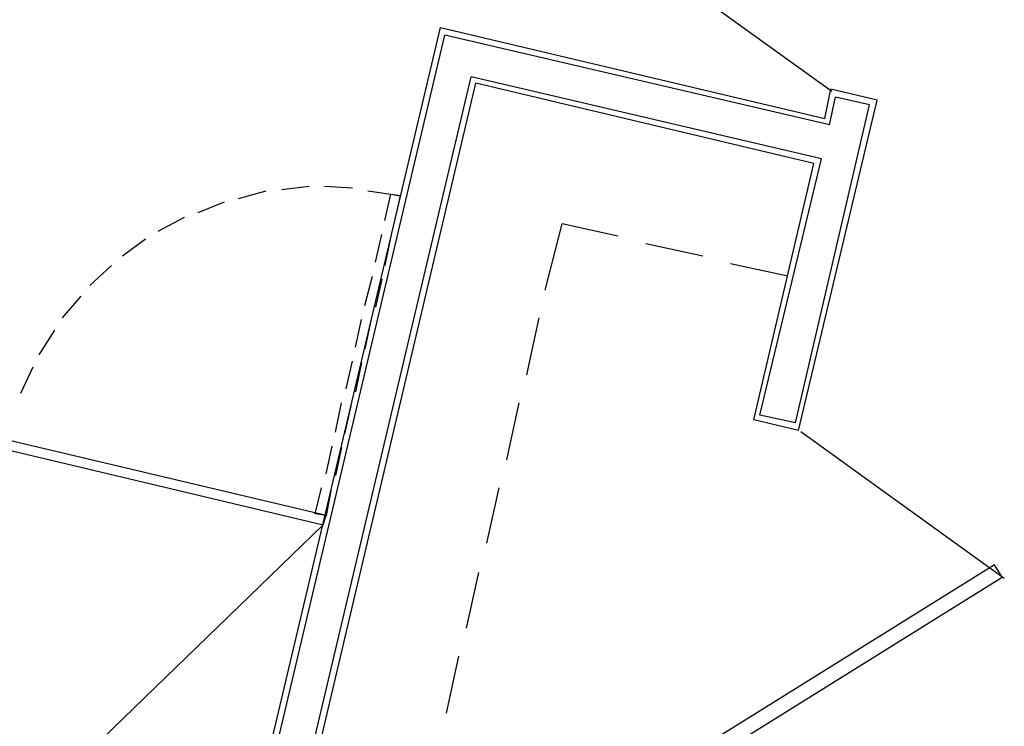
# Model space of a CAD drawing. Header units: feet. Extents: x -79 to 198, y -22 to 181.
# Tile 90 of 256: x 100.5 to 109, y 45.7 to 51.81. Entities that reach past the tile are written whole.
import ezdxf

# ---------------------------------------------------------------- set-up
doc = ezdxf.new("R2010")
doc.units = ezdxf.units.FT
doc.layers.add('A-LINEA', color=7, linetype='CONTINUOUS')

msp = doc.modelspace()

# ---------------------------------------------------------------- linework, layer by layer
at = {"layer": 'A-LINEA'}
for p, q in [((105.7558, 52.456), (107.5144, 51.1872)), ((102.08, 43.0578), (104.1333, 51.7378)), ((107.4933, 50.8978), (104.1733, 51.6711)), ((102.3733, 42.7511), (104.4, 51.3111)), ((107.4267, 50.6044), (104.4, 51.3111)), ((102.44, 42.7911), (104.44, 51.2578)), ((107.36, 50.5644), (104.44, 51.2578)), ((107.9067, 51.1111), (107.5067, 51.2044)), ((107.2267, 48.2578), (107.9067, 51.1111)), ((107.4933, 50.8978), (107.5467, 51.1378)), ((107.84, 51.0711), (107.5467, 51.1378)), ((107.2, 48.3244), (107.84, 51.0711)), ((106.8933, 48.3911), (107.4267, 50.6044)), ((106.84, 48.3511), (107.36, 50.5644)), ((103, 50.3644), (102.76, 50.3378)), ((103.3733, 50.3511), (103.1333, 50.3644)), ((102.6267, 50.3244), (102.3867, 50.2578)), ((103.7867, 50.2844), (103.7333, 50.0578)), ((102.2667, 50.2311), (102.04, 50.1378)), ((101.92, 50.0978), (101.6933, 49.9778)), ((105.04, 49.4711), (105.1867, 50.0444)), ((105.6667, 49.9378), (105.1867, 50.0444)), ((103.5733, 49.7111), (103.6267, 49.9511)), ((103.7067, 49.9378), (103.6533, 49.6844)), ((101.5867, 49.9111), (101.3867, 49.7644)), ((106.4, 49.7644), (105.9067, 49.8711)), ((101.2933, 49.6844), (101.1067, 49.5111)), ((107.1333, 49.5911), (106.64, 49.6978)), ((103.48, 49.3378), (103.5467, 49.5911)), ((103.6267, 49.5644), (103.5733, 49.3244)), ((101.0267, 49.4178), (100.8667, 49.2311)), ((103.4, 48.9778), (103.4533, 49.2178)), ((103.5333, 49.2044), (103.48, 48.9644)), ((104.88, 48.7378), (104.9867, 49.2311)), ((100.8, 49.1244), (100.6667, 48.9111)), ((103.32, 48.6178), (103.3733, 48.8578)), ((103.4533, 48.8444), (103.4, 48.5911)), ((100.6133, 48.8044), (100.5067, 48.5778)), ((103.2267, 48.2444), (103.28, 48.4978)), ((104.7067, 48.0044), (104.8133, 48.4978)), ((103.36, 48.4711), (103.3067, 48.2311)), ((107.2, 48.3244), (106.8933, 48.3911)), ((107.2267, 48.2578), (106.84, 48.3511)), ((109.0042, 46.9795), (107.2456, 48.2483)), ((103.1467, 47.8844), (103.2, 48.1244)), ((103.28, 48.1111), (103.2267, 47.8711)), ((104.5333, 47.2844), (104.64, 47.7644)), ((103.0933, 47.4844), (103.0933, 47.4844)), ((103.12, 47.4444), (100.6267, 45.0311)), ((104.36, 46.5511), (104.4667, 47.0311)), ((104.1867, 45.8178), (104.2933, 46.3111))]:
    msp.add_line(p, q, dxfattribs=at)
for points in [[(104.1333, 51.7378), (107.4533, 50.9511), (107.5067, 51.2044)], [(96.3333, 44.3511), (102.12, 42.9911), (104.1733, 51.6711)], [(103.6533, 50.0711), (103.7067, 50.2978), (103.7867, 50.2844), (103.5067, 50.3244)], [(100.3733, 48.0978), (103.12, 47.4444), (103.1467, 47.5244), (100.3867, 48.1778), (100.3733, 48.0978)], [(103.1867, 47.7378), (103.1467, 47.5244), (103.0533, 47.5378), (103.1067, 47.7644)], [(106.5867, 45.4978), (108.9867, 46.9911), (108.92, 47.0978), (106.52, 45.6044), (106.5867, 45.4978)]]:
    msp.add_lwpolyline(points, dxfattribs=at)

doc.saveas('drawing.dxf')
